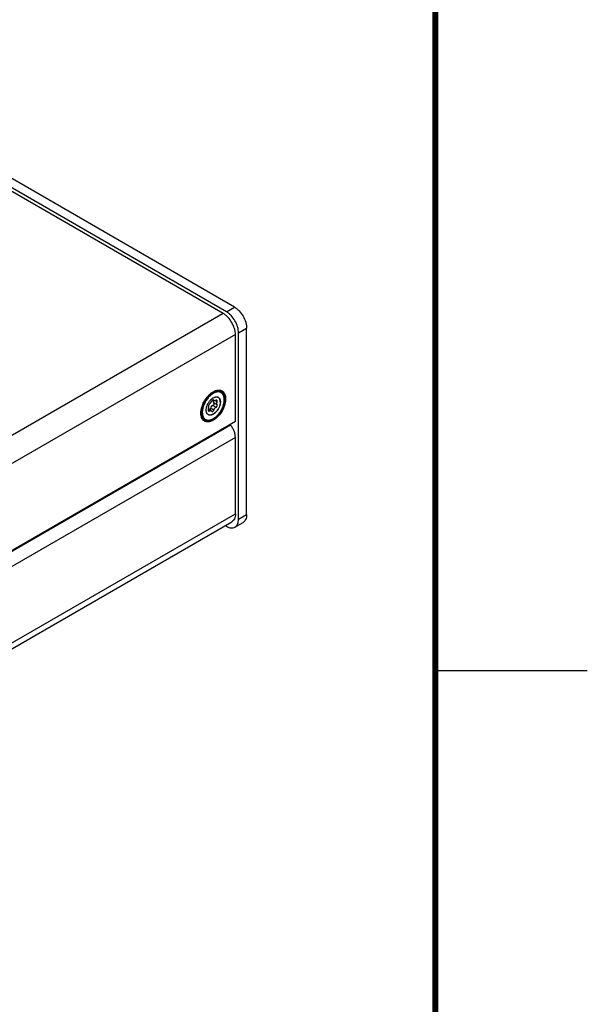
# Model space of a CAD drawing. Header units: inches. Extents: x 0 to 34, y 0 to 22.
# Tile 34 of 35: x 32.1 to 34, y 15.4 to 18.6. Entities that reach past the tile are written whole.
import ezdxf

# ---------------------------------------------------------------- set-up
doc = ezdxf.new("R2010")
doc.units = ezdxf.units.IN
doc.header["$LTSCALE"] = 1.87
doc.header["$MEASUREMENT"] = 0
doc.layers.get('0').update_dxf_attribs({"linetype": 'CONTINUOUS'})
doc.layers.add('02___PRT_ALL_AXES', color=7, linetype='CONTINUOUS')
doc.layers.add('COSMETIC', color=7, linetype='CONTINUOUS')

msp = doc.modelspace()

# ---------------------------------------------------------------- linework, layer by layer
at = {"color": 7, "linetype": 'CONTINUOUS'}
for p, q in [((32.8392, 17.6965), (26.9943, 21.0712)), ((32.8127, 17.6811), (26.9678, 21.0559)), ((32.8127, 17.6811), (32.8392, 17.6965)), ((32.8527, 17.6119), (32.8792, 17.6273)), ((32.8527, 16.998), (32.8527, 17.6119)), ((32.8792, 17.0133), (32.8792, 17.6273)), ((32.7621, 17.4118), (32.7574, 17.408)), ((32.7629, 17.4115), (32.7578, 17.4072)), ((32.7674, 17.4153), (32.7621, 17.4118)), ((32.7714, 17.4174), (32.7674, 17.4153)), ((32.7783, 17.3664), (32.7681, 17.3723)), ((32.769, 17.391), (32.7723, 17.3891)), ((32.7711, 17.3903), (32.7698, 17.3911)), ((32.7711, 17.3903), (32.7706, 17.3909)), ((32.7817, 17.3753), (32.7715, 17.3812)), ((32.7817, 17.3848), (32.775, 17.3887)), ((32.7304, 17.3568), (32.73, 17.3505)), ((32.7335, 17.3501), (32.7337, 17.3463)), ((32.7571, 17.3542), (32.7533, 17.3564)), ((32.7539, 17.3601), (32.7626, 17.3551)), ((32.7711, 17.3576), (32.761, 17.3634)), ((32.7643, 17.3536), (32.7651, 17.3528)), ((32.8527, 16.998), (32.8792, 17.0133)), ((32.841, 16.9721), (32.8675, 16.9874)), ((32.8088, 16.9772), (32.8127, 16.9749))]:
    msp.add_line(p, q, dxfattribs=at)
at = {"color": 3, "linetype": 'CONTINUOUS'}
for p, q in [((32.8025, 17.6752), (26.978, 21.0382)), ((32.8025, 17.6752), (30.6914, 16.4563)), ((32.8424, 17.606), (30.7713, 16.4102)), ((32.8424, 17.3215), (32.8424, 17.606)), ((32.7709, 17.4186), (32.7746, 17.4204)), ((32.7292, 17.3418), (32.7289, 17.346)), ((31.0177, 16.2679), (32.8424, 17.3215)), ((32.8267, 17.3078), (31.0217, 16.2656)), ((32.8267, 17.3078), (32.8244, 17.3111)), ((32.8424, 17.2676), (31.064, 16.2407)), ((32.8424, 17.0157), (32.8424, 17.2676)), ((31.1277, 16.0257), (32.8424, 17.0157)), ((31.1277, 16.0065), (32.8307, 16.9899))]:
    msp.add_line(p, q, dxfattribs=at)
at = {"color": 2, "linetype": 'CONTINUOUS'}
msp.add_line((33.5, 16.5), (34, 16.5), dxfattribs=at)
at = {"color": 7, "linetype": 'CONTINUOUS', "const_width": 0.02}
msp.add_lwpolyline([(33.5, 0.5), (33.5, 21.5)], dxfattribs=at)
at = {"color": 3, "linetype": 'CONTINUOUS'}
for centre, radius, start, end in [((32.8196, 17.3433), 0.0902, 137.4134, 141.215), ((32.7915, 17.3814), 0.0425, 110.5178, 113.5059), ((32.7811, 17.3474), 0.0521, 179.9949, 181.5309)]:
    msp.add_arc(centre, radius, start, end, dxfattribs=at)
at = {"color": 7, "linetype": 'CONTINUOUS'}
for centre, radius, start, end in [((32.806, 17.3541), 0.069, 132.3481, 133.0276), ((32.8027, 17.3579), 0.0639, 127.779, 132.4167), ((32.7998, 17.3616), 0.0593, 126.5585, 127.7591), ((32.7884, 17.3802), 0.0409, 112.4191, 114.5424), ((32.7858, 17.4023), 0.0177, 60.0001, 62.609), ((32.7806, 17.3899), 0.011, 59.9949, 62.119), ((32.7586, 17.3518), 0.011, 237.8918, 239.9943), ((32.7505, 17.3411), 0.0177, 237.3825, 239.999)]:
    msp.add_arc(centre, radius, start, end, dxfattribs=at)
for points, knots in [([(32.8392, 17.6965), (32.842, 17.6949), (32.8474, 17.6911), (32.8575, 17.6816), (32.8682, 17.667), (32.8755, 17.6505), (32.8786, 17.637), (32.8792, 17.6304), (32.8792, 17.6273)], [0, 0, 0, 0, 0.114176, 0.237568, 0.500006, 0.76244, 0.885829, 1, 1, 1, 1]), ([(32.8527, 17.6119), (32.8527, 17.6151), (32.8521, 17.6217), (32.849, 17.6352), (32.8417, 17.6517), (32.831, 17.6663), (32.8209, 17.6758), (32.8155, 17.6796), (32.8127, 17.6811)], [0, 0, 0, 0, 0.114171, 0.23756, 0.499994, 0.762432, 0.885824, 1, 1, 1, 1]), ([(32.7578, 17.4072), (32.7561, 17.4057), (32.7528, 17.4025), (32.7484, 17.3971), (32.7442, 17.3913), (32.7405, 17.3852), (32.7373, 17.3787), (32.7347, 17.3722), (32.7327, 17.3657), (32.7318, 17.3613), (32.7314, 17.3591)], [0, 0, 0, 0, 0.121229, 0.246562, 0.374555, 0.503661, 0.632288, 0.758861, 0.881884, 1, 1, 1, 1]), ([(32.759, 17.4045), (32.7574, 17.4031), (32.7543, 17.3999), (32.7501, 17.3948), (32.7462, 17.3893), (32.7428, 17.3834), (32.7398, 17.3774), (32.7373, 17.3712), (32.7354, 17.365), (32.7346, 17.3608), (32.7342, 17.3587)], [0, 0, 0, 0, 0.1217, 0.247284, 0.375342, 0.50437, 0.632826, 0.75919, 0.882017, 1, 1, 1, 1]), ([(32.7463, 17.3574), (32.7463, 17.3581), (32.7463, 17.3594), (32.7465, 17.3622), (32.7472, 17.3658), (32.7484, 17.3702), (32.7501, 17.3745), (32.7521, 17.3788), (32.7546, 17.383), (32.7573, 17.3868), (32.7603, 17.3904), (32.7635, 17.3935), (32.7669, 17.3962), (32.7703, 17.3983), (32.7731, 17.3996), (32.7754, 17.4004), (32.777, 17.4007), (32.7786, 17.401), (32.7802, 17.401), (32.7817, 17.4009), (32.7831, 17.4007), (32.7845, 17.4003), (32.7853, 17.3999), (32.7857, 17.3997)], [0, 0, 0, 0, 0.030564, 0.062197, 0.128288, 0.197601, 0.269299, 0.342416, 0.415931, 0.488804, 0.560024, 0.628652, 0.693872, 0.755049, 0.811793, 0.838488, 0.864083, 0.888637, 0.912236, 0.935005, 0.957095, 0.978691, 1, 1, 1, 1]), ([(32.7734, 17.4176), (32.7725, 17.4172), (32.7707, 17.4164), (32.7681, 17.415), (32.7655, 17.4133), (32.7638, 17.4121), (32.7629, 17.4115)], [0, 0, 0, 0, 0.236766, 0.482533, 0.737072, 1, 1, 1, 1]), ([(32.7746, 17.415), (32.7738, 17.4147), (32.772, 17.4139), (32.7695, 17.4125), (32.767, 17.4109), (32.7653, 17.4098), (32.7645, 17.4092)], [0, 0, 0, 0, 0.236766, 0.482533, 0.737072, 1, 1, 1, 1]), ([(32.7711, 17.4178), (32.772, 17.4182), (32.7736, 17.4188), (32.7769, 17.4199), (32.7795, 17.4204), (32.7812, 17.4205)], [0, 0, 0, 0, 0.26268, 0.516814, 1, 1, 1, 1]), ([(32.783, 17.4204), (32.7813, 17.4204), (32.7788, 17.42), (32.7754, 17.419), (32.7736, 17.4184), (32.7728, 17.418)], [0, 0, 0, 0, 0.479314, 0.734323, 1, 1, 1, 1]), ([(32.794, 17.418), (32.7933, 17.4183), (32.7918, 17.419), (32.7895, 17.4197), (32.787, 17.42), (32.7844, 17.4201), (32.7817, 17.4199), (32.779, 17.4194), (32.7762, 17.4186), (32.7743, 17.4179), (32.7734, 17.4176)], [0, 0, 0, 0, 0.111969, 0.225693, 0.342377, 0.463068, 0.588624, 0.719696, 0.856736, 1, 1, 1, 1]), ([(32.8056, 17.3917), (32.8056, 17.3929), (32.8056, 17.3953), (32.8051, 17.3987), (32.8045, 17.4014), (32.8039, 17.4035), (32.8032, 17.4054), (32.8022, 17.4076), (32.8007, 17.4101), (32.7989, 17.4122), (32.7969, 17.414), (32.7946, 17.4154), (32.7922, 17.4165), (32.7895, 17.4172), (32.7868, 17.4175), (32.7838, 17.4174), (32.7808, 17.417), (32.7777, 17.4162), (32.7756, 17.4154), (32.7746, 17.415)], [0, 0, 0, 0, 0.075737, 0.147915, 0.21653, 0.249547, 0.281729, 0.343722, 0.402945, 0.459967, 0.515495, 0.570347, 0.625391, 0.68148, 0.73939, 0.799773, 0.86313, 0.929806, 1, 1, 1, 1]), ([(32.7812, 17.4205), (32.7823, 17.4206), (32.784, 17.4207), (32.7863, 17.4205), (32.7879, 17.4203), (32.7895, 17.4199), (32.7911, 17.4194), (32.7926, 17.4188), (32.7935, 17.4183), (32.794, 17.418)], [0, 0, 0, 0, 0.260879, 0.387768, 0.512678, 0.635949, 0.757962, 0.879154, 1, 1, 1, 1]), ([(32.794, 17.418), (32.7936, 17.4182), (32.7928, 17.4187), (32.7915, 17.4192), (32.7902, 17.4196), (32.7884, 17.4201), (32.786, 17.4205), (32.784, 17.4205), (32.783, 17.4204)], [0, 0, 0, 0, 0.120288, 0.241055, 0.36277, 0.485883, 0.737813, 1, 1, 1, 1]), ([(32.7947, 17.4176), (32.7951, 17.4173), (32.796, 17.4167), (32.7973, 17.4158), (32.7985, 17.4147), (32.7997, 17.4135), (32.8007, 17.4122), (32.802, 17.4103), (32.8031, 17.4083), (32.804, 17.4061), (32.8048, 17.4037), (32.8056, 17.4006), (32.8061, 17.3966), (32.8062, 17.3939), (32.8062, 17.3925)], [0, 0, 0, 0, 0.055592, 0.111346, 0.167479, 0.224193, 0.281662, 0.340042, 0.460087, 0.522091, 0.58554, 0.717041, 0.855166, 1, 1, 1, 1]), ([(32.7337, 17.3463), (32.7338, 17.3451), (32.7341, 17.3427), (32.7349, 17.3393), (32.736, 17.3362), (32.7374, 17.3334), (32.7391, 17.3309), (32.7411, 17.3288), (32.7434, 17.327), (32.7459, 17.3257), (32.7486, 17.3248), (32.7515, 17.3243), (32.7546, 17.3243), (32.7578, 17.3247), (32.7611, 17.3254), (32.7645, 17.3266), (32.7679, 17.3282), (32.7713, 17.3302), (32.7748, 17.3326), (32.7781, 17.3353), (32.7814, 17.3383), (32.7846, 17.3416), (32.7876, 17.3452), (32.7905, 17.349), (32.7932, 17.353), (32.7957, 17.3572), (32.798, 17.3615), (32.7999, 17.3658), (32.8017, 17.3702), (32.8031, 17.3747), (32.8042, 17.3791), (32.805, 17.3834), (32.8055, 17.3876), (32.8056, 17.3903), (32.8056, 17.3917)], [0, 0, 0, 0, 0.029483, 0.057413, 0.083856, 0.108946, 0.132894, 0.155986, 0.178574, 0.201053, 0.223826, 0.247271, 0.271713, 0.297406, 0.324524, 0.353172, 0.383384, 0.415139, 0.448366, 0.482954, 0.518755, 0.555598, 0.593286, 0.631608, 0.670339, 0.709248, 0.7481, 0.786659, 0.824697, 0.861994, 0.898346, 0.933566, 0.967494, 1, 1, 1, 1]), ([(32.8046, 17.3789), (32.8041, 17.3769), (32.803, 17.3727), (32.8007, 17.3666), (32.7979, 17.3605), (32.7947, 17.3546), (32.791, 17.349), (32.787, 17.3437), (32.7827, 17.3389), (32.7781, 17.3346), (32.7734, 17.3309), (32.7686, 17.3279), (32.7638, 17.3255), (32.759, 17.3239), (32.755, 17.3232), (32.7519, 17.3231), (32.7497, 17.3232), (32.7476, 17.3235), (32.7455, 17.3241), (32.7435, 17.3248), (32.7423, 17.3254), (32.7417, 17.3258)], [0, 0, 0, 0, 0.069058, 0.140163, 0.212617, 0.285668, 0.358542, 0.43047, 0.500721, 0.568633, 0.63365, 0.695355, 0.753514, 0.808114, 0.859403, 0.883983, 0.907956, 0.931425, 0.9545, 0.977309, 1, 1, 1, 1]), ([(32.7926, 17.3846), (32.7926, 17.3839), (32.7925, 17.3825), (32.7923, 17.3797), (32.7916, 17.3761), (32.7904, 17.3718), (32.7888, 17.3674), (32.7867, 17.3631), (32.7842, 17.359), (32.7815, 17.3551), (32.7785, 17.3516), (32.7753, 17.3484), (32.7719, 17.3458), (32.7691, 17.344), (32.7668, 17.3428), (32.7651, 17.3421), (32.7634, 17.3416), (32.7618, 17.3412), (32.7602, 17.341), (32.7586, 17.3409), (32.7571, 17.341), (32.7557, 17.3413), (32.7544, 17.3417), (32.7535, 17.3421), (32.7531, 17.3423)], [0, 0, 0, 0, 0.030561, 0.062194, 0.128286, 0.197597, 0.269293, 0.342408, 0.415922, 0.488793, 0.560011, 0.628636, 0.693853, 0.755027, 0.783981, 0.811804, 0.838496, 0.864091, 0.888642, 0.91224, 0.935008, 0.957097, 0.978692, 1, 1, 1, 1]), ([(32.7929, 17.3843), (32.7929, 17.3837), (32.7929, 17.3823), (32.7926, 17.3795), (32.792, 17.3759), (32.7907, 17.3715), (32.789, 17.3671), (32.7869, 17.3627), (32.7845, 17.3586), (32.7817, 17.3547), (32.7786, 17.3511), (32.7759, 17.3485), (32.7736, 17.3466), (32.7719, 17.3454), (32.7702, 17.3443), (32.7685, 17.3433), (32.7668, 17.3425), (32.7651, 17.3418), (32.7634, 17.3413), (32.7618, 17.3409), (32.7602, 17.3408), (32.7586, 17.3407), (32.7571, 17.3409), (32.7557, 17.3412), (32.7543, 17.3416), (32.7535, 17.3421), (32.7531, 17.3423)], [0, 0, 0, 0, 0.030656, 0.062393, 0.12872, 0.198294, 0.270255, 0.343615, 0.417331, 0.490339, 0.561611, 0.630193, 0.663225, 0.695291, 0.72632, 0.756255, 0.78506, 0.812717, 0.839237, 0.864654, 0.889035, 0.912479, 0.935119, 0.957118, 0.978673, 1, 1, 1, 1]), ([(32.7571, 17.3775), (32.757, 17.3774), (32.7566, 17.3771), (32.7562, 17.3767), (32.7557, 17.3762), (32.7551, 17.3754), (32.7545, 17.3744), (32.754, 17.3733), (32.7537, 17.3724), (32.7535, 17.3717), (32.7534, 17.3711), (32.7533, 17.3705), (32.7533, 17.3699), (32.7534, 17.3694), (32.7535, 17.369), (32.7536, 17.3688), (32.7537, 17.3686)], [0, 0, 0, 0, 0.057531, 0.119964, 0.186507, 0.256341, 0.401988, 0.548646, 0.619729, 0.687944, 0.752402, 0.812347, 0.867207, 0.916683, 0.960811, 1, 1, 1, 1]), ([(32.7545, 17.3647), (32.7545, 17.3651), (32.7545, 17.3659), (32.7544, 17.367), (32.7541, 17.3679), (32.7538, 17.3684), (32.7537, 17.3686)], [0, 0, 0, 0, 0.296564, 0.562118, 0.795782, 1, 1, 1, 1]), ([(32.7571, 17.3775), (32.7574, 17.3777), (32.7581, 17.3782), (32.7591, 17.3791), (32.76, 17.3802), (32.761, 17.3813), (32.7619, 17.3825), (32.7628, 17.3837), (32.7636, 17.385), (32.764, 17.3859), (32.7643, 17.3864)], [0, 0, 0, 0, 0.104909, 0.219428, 0.342005, 0.470751, 0.603355, 0.737336, 0.870331, 1, 1, 1, 1]), ([(32.7681, 17.3723), (32.7676, 17.3722), (32.7666, 17.3719), (32.7655, 17.3714), (32.7647, 17.3708), (32.7639, 17.3702), (32.7629, 17.3693), (32.7622, 17.3682), (32.7618, 17.3673), (32.7614, 17.3663), (32.7611, 17.365), (32.761, 17.364), (32.761, 17.3634)], [0, 0, 0, 0, 0.121015, 0.243325, 0.304948, 0.366863, 0.49148, 0.617265, 0.68062, 0.744212, 0.871935, 1, 1, 1, 1]), ([(32.7706, 17.3909), (32.7705, 17.391), (32.7703, 17.3911), (32.7699, 17.3911), (32.7696, 17.3911), (32.7692, 17.3911), (32.7687, 17.3909), (32.7683, 17.3908), (32.7678, 17.3905), (32.7674, 17.3902), (32.7669, 17.3898), (32.7663, 17.3893), (32.7656, 17.3885), (32.7649, 17.3875), (32.7644, 17.3868), (32.7643, 17.3864)], [0, 0, 0, 0, 0.038298, 0.078883, 0.122865, 0.170954, 0.22352, 0.280622, 0.342103, 0.407601, 0.476629, 0.548579, 0.698365, 0.850962, 1, 1, 1, 1]), ([(32.7681, 17.3723), (32.7686, 17.3724), (32.7695, 17.3728), (32.7708, 17.3736), (32.7718, 17.3747), (32.7724, 17.3758), (32.7727, 17.3768), (32.7728, 17.3775), (32.7729, 17.3782), (32.7728, 17.3789), (32.7726, 17.3795), (32.7723, 17.3801), (32.772, 17.3807), (32.7717, 17.381), (32.7715, 17.3812)], [0, 0, 0, 0, 0.126927, 0.257633, 0.390323, 0.521861, 0.586299, 0.649327, 0.710796, 0.770711, 0.829224, 0.886676, 0.943489, 1, 1, 1, 1]), ([(32.7709, 17.3899), (32.7707, 17.3896), (32.7703, 17.389), (32.7699, 17.3881), (32.7696, 17.3874), (32.7695, 17.3867), (32.7694, 17.3862), (32.7694, 17.3858)], [0, 0, 0, 0, 0.260569, 0.513182, 0.636899, 0.759201, 1, 1, 1, 1]), ([(32.7694, 17.3858), (32.7694, 17.3854), (32.7695, 17.3847), (32.7697, 17.3839), (32.7701, 17.3831), (32.7706, 17.3821), (32.7712, 17.3815), (32.7715, 17.3812)], [0, 0, 0, 0, 0.246188, 0.369777, 0.493962, 0.744901, 1, 1, 1, 1]), ([(32.7711, 17.3903), (32.7712, 17.3902), (32.7713, 17.39), (32.7716, 17.3896), (32.7719, 17.3894), (32.7721, 17.3892), (32.7723, 17.3891)], [0, 0, 0, 0, 0.253876, 0.502359, 0.749576, 1, 1, 1, 1]), ([(32.7723, 17.3891), (32.7724, 17.389), (32.7728, 17.3889), (32.7734, 17.3887), (32.7741, 17.3886), (32.7749, 17.3887), (32.7757, 17.3888), (32.7765, 17.389), (32.7774, 17.3893), (32.778, 17.3896), (32.7783, 17.3897)], [0, 0, 0, 0, 0.095939, 0.198362, 0.309052, 0.428992, 0.558444, 0.697211, 0.844739, 1, 1, 1, 1]), ([(32.7814, 17.3899), (32.7813, 17.39), (32.7811, 17.3901), (32.7806, 17.3902), (32.7801, 17.3902), (32.7796, 17.3902), (32.779, 17.39), (32.7786, 17.3898), (32.7783, 17.3897)], [0, 0, 0, 0, 0.105482, 0.214616, 0.448728, 0.575995, 0.710488, 1, 1, 1, 1]), ([(32.7783, 17.3664), (32.7787, 17.3666), (32.7793, 17.367), (32.78, 17.3675), (32.7807, 17.3682), (32.7814, 17.3692), (32.7821, 17.3705), (32.7825, 17.3719), (32.7826, 17.373), (32.7824, 17.3738), (32.7823, 17.3744), (32.782, 17.3749), (32.7818, 17.3752), (32.7817, 17.3753)], [0, 0, 0, 0, 0.124298, 0.190152, 0.25782, 0.396132, 0.534068, 0.666256, 0.78847, 0.84527, 0.899188, 0.950594, 1, 1, 1, 1]), ([(32.7817, 17.3848), (32.7815, 17.3844), (32.7811, 17.3835), (32.7806, 17.3822), (32.7803, 17.3809), (32.7802, 17.38), (32.7802, 17.3796)], [0, 0, 0, 0, 0.265444, 0.521528, 0.766618, 1, 1, 1, 1]), ([(32.7802, 17.3796), (32.7802, 17.3791), (32.7803, 17.3783), (32.7806, 17.3772), (32.781, 17.3762), (32.7815, 17.3756), (32.7817, 17.3753)], [0, 0, 0, 0, 0.266091, 0.519903, 0.763568, 1, 1, 1, 1]), ([(32.7817, 17.3848), (32.7818, 17.3851), (32.7821, 17.3856), (32.7824, 17.3864), (32.7825, 17.3871), (32.7825, 17.3879), (32.7825, 17.3885), (32.7822, 17.3891), (32.7819, 17.3895), (32.7817, 17.3898), (32.7815, 17.3899), (32.7814, 17.3899)], [0, 0, 0, 0, 0.156705, 0.305768, 0.445052, 0.573529, 0.691088, 0.799066, 0.900469, 0.950184, 1, 1, 1, 1]), ([(32.7861, 17.3995), (32.7866, 17.3991), (32.7877, 17.3984), (32.789, 17.3971), (32.7902, 17.3955), (32.7912, 17.3936), (32.792, 17.3916), (32.7925, 17.3893), (32.7929, 17.3869), (32.7929, 17.3852), (32.7929, 17.3843)], [0, 0, 0, 0, 0.108013, 0.218062, 0.332, 0.451362, 0.577272, 0.710491, 0.851435, 1, 1, 1, 1]), ([(32.7926, 17.3846), (32.7926, 17.3854), (32.7925, 17.387), (32.7922, 17.3894), (32.7917, 17.3916), (32.7909, 17.3936), (32.79, 17.3954), (32.7889, 17.397), (32.7876, 17.3984), (32.7866, 17.3991), (32.7861, 17.3994)], [0, 0, 0, 0, 0.14808, 0.288805, 0.422026, 0.548111, 0.667755, 0.781973, 0.892154, 1, 1, 1, 1]), ([(32.8062, 17.3925), (32.8062, 17.3914), (32.8062, 17.3892), (32.8058, 17.3858), (32.8053, 17.3824), (32.8049, 17.3801), (32.8046, 17.3789)], [0, 0, 0, 0, 0.238919, 0.485645, 0.739523, 1, 1, 1, 1]), ([(32.741, 17.3262), (32.7402, 17.3267), (32.7387, 17.3277), (32.7366, 17.3295), (32.7348, 17.3317), (32.7333, 17.3341), (32.732, 17.3368), (32.7309, 17.3397), (32.7302, 17.3428), (32.7298, 17.345), (32.7297, 17.3461)], [0, 0, 0, 0, 0.114462, 0.230003, 0.347791, 0.468791, 0.593877, 0.723778, 0.859075, 1, 1, 1, 1]), ([(32.73, 17.3505), (32.73, 17.3491), (32.7301, 17.3464), (32.7306, 17.3425), (32.7315, 17.3389), (32.7328, 17.3356), (32.7343, 17.3326), (32.7359, 17.3304), (32.7373, 17.3289), (32.7385, 17.3279), (32.7397, 17.327), (32.7405, 17.3265), (32.741, 17.3262)], [0, 0, 0, 0, 0.148557, 0.289452, 0.422641, 0.548537, 0.667874, 0.781791, 0.837226, 0.891911, 0.946084, 1, 1, 1, 1]), ([(32.7314, 17.3591), (32.7312, 17.3576), (32.7308, 17.3546), (32.7307, 17.3515), (32.7307, 17.3501)], [0, 0, 0, 0, 0.511171, 1, 1, 1, 1]), ([(32.7307, 17.3501), (32.7307, 17.3487), (32.7308, 17.3461), (32.7313, 17.3423), (32.7321, 17.3388), (32.7333, 17.3356), (32.7347, 17.3327), (32.7362, 17.3305), (32.7376, 17.329), (32.7386, 17.328), (32.7398, 17.327), (32.7406, 17.3265), (32.741, 17.3262)], [0, 0, 0, 0, 0.14795, 0.28851, 0.421694, 0.547816, 0.667516, 0.781795, 0.837354, 0.892094, 0.946233, 1, 1, 1, 1]), ([(32.7342, 17.3587), (32.734, 17.3573), (32.7337, 17.3544), (32.7335, 17.3515), (32.7335, 17.3501)], [0, 0, 0, 0, 0.511171, 1, 1, 1, 1]), ([(32.7527, 17.3425), (32.7522, 17.3428), (32.7512, 17.3436), (32.7499, 17.3449), (32.7488, 17.3465), (32.7479, 17.3483), (32.7472, 17.3504), (32.7466, 17.3526), (32.7463, 17.3549), (32.7463, 17.3566), (32.7463, 17.3574)], [0, 0, 0, 0, 0.107848, 0.218028, 0.332242, 0.451886, 0.577973, 0.71119, 0.851907, 1, 1, 1, 1]), ([(32.7537, 17.3591), (32.7536, 17.3588), (32.7535, 17.3582), (32.7533, 17.3574), (32.7533, 17.3566), (32.7533, 17.3558), (32.7535, 17.3551), (32.7537, 17.3545), (32.754, 17.3541), (32.7543, 17.3539), (32.7544, 17.3538), (32.7545, 17.3537)], [0, 0, 0, 0, 0.156739, 0.308136, 0.451184, 0.583773, 0.704429, 0.812837, 0.910235, 0.955821, 1, 1, 1, 1]), ([(32.7537, 17.3591), (32.7538, 17.3596), (32.7541, 17.3606), (32.7543, 17.362), (32.7545, 17.3634), (32.7545, 17.3643), (32.7545, 17.3647)], [0, 0, 0, 0, 0.265939, 0.524167, 0.770243, 1, 1, 1, 1]), ([(32.7545, 17.3537), (32.7546, 17.3537), (32.7548, 17.3536), (32.7551, 17.3535), (32.7554, 17.3535), (32.7557, 17.3535), (32.7561, 17.3536), (32.7566, 17.3538), (32.7569, 17.3541), (32.7571, 17.3542)], [0, 0, 0, 0, 0.108967, 0.218382, 0.33086, 0.448671, 0.573605, 0.706918, 1, 1, 1, 1]), ([(32.7626, 17.3551), (32.7624, 17.3552), (32.762, 17.3554), (32.7613, 17.3556), (32.7606, 17.3557), (32.7599, 17.3556), (32.7592, 17.3554), (32.7585, 17.3551), (32.7578, 17.3547), (32.7573, 17.3544), (32.7571, 17.3542)], [0, 0, 0, 0, 0.118302, 0.234628, 0.350983, 0.469509, 0.592218, 0.720831, 0.856595, 1, 1, 1, 1]), ([(32.7573, 17.3581), (32.7575, 17.3582), (32.758, 17.3583), (32.7587, 17.3587), (32.7593, 17.3592), (32.7599, 17.3599), (32.7603, 17.3607), (32.7608, 17.3619), (32.7609, 17.3628), (32.761, 17.3634)], [0, 0, 0, 0, 0.107171, 0.219283, 0.337502, 0.461951, 0.591864, 0.725905, 1, 1, 1, 1]), ([(32.7643, 17.3536), (32.764, 17.3539), (32.7636, 17.3545), (32.763, 17.3549), (32.7626, 17.3551)], [0, 0, 0, 0, 0.515464, 1, 1, 1, 1]), ([(32.7651, 17.3528), (32.7652, 17.3528), (32.7655, 17.3527), (32.7659, 17.3525), (32.7663, 17.3525), (32.7667, 17.3525), (32.7672, 17.3527), (32.7678, 17.3529), (32.7686, 17.3534), (32.7694, 17.3542), (32.7702, 17.3552), (32.7708, 17.3563), (32.771, 17.3571), (32.7711, 17.3576)], [0, 0, 0, 0, 0.048236, 0.096642, 0.146128, 0.197466, 0.251261, 0.307903, 0.430105, 0.563694, 0.705925, 0.85284, 1, 1, 1, 1]), ([(32.7783, 17.3664), (32.7774, 17.3661), (32.7758, 17.3651), (32.7737, 17.3631), (32.7721, 17.3605), (32.7714, 17.3586), (32.7711, 17.3576)], [0, 0, 0, 0, 0.232638, 0.481422, 0.740007, 1, 1, 1, 1]), ([(32.8792, 17.0133), (32.8792, 17.0104), (32.8788, 17.005), (32.8765, 16.9975), (32.8728, 16.9914), (32.8693, 16.9885), (32.8675, 16.9874)], [0, 0, 0, 0, 0.289536, 0.549108, 0.78225, 1, 1, 1, 1]), ([(32.841, 16.9721), (32.8428, 16.9732), (32.8463, 16.9761), (32.85, 16.9822), (32.8522, 16.9897), (32.8527, 16.9951), (32.8527, 16.998)], [0, 0, 0, 0, 0.21775, 0.450892, 0.710464, 1, 1, 1, 1]), ([(32.8127, 16.9749), (32.8152, 16.9735), (32.8201, 16.9711), (32.8277, 16.9693), (32.8348, 16.9695), (32.8391, 16.971), (32.841, 16.9721)], [0, 0, 0, 0, 0.289542, 0.549115, 0.782256, 1, 1, 1, 1])]:
    msp.add_open_spline(points, degree=3, knots=knots, dxfattribs=at)
at = {"color": 3, "linetype": 'CONTINUOUS'}
for points, knots in [([(32.8424, 17.606), (32.8424, 17.6092), (32.8418, 17.6158), (32.8387, 17.6292), (32.8314, 17.6458), (32.8207, 17.6604), (32.8106, 17.6699), (32.8052, 17.6736), (32.8025, 17.6752)], [0, 0, 0, 0, 0.114171, 0.23756, 0.499994, 0.762432, 0.885824, 1, 1, 1, 1]), ([(32.7532, 17.4043), (32.7539, 17.4051), (32.7568, 17.4082), (32.76, 17.4111), (32.7625, 17.413)], [0, 0, 0, 0, 0.257191, 1, 1, 1, 1]), ([(32.7625, 17.413), (32.7632, 17.4136), (32.7659, 17.4156), (32.7687, 17.4174), (32.7709, 17.4186)], [0, 0, 0, 0, 0.258973, 1, 1, 1, 1]), ([(32.7766, 17.4212), (32.7789, 17.422), (32.7832, 17.4232), (32.7898, 17.4236), (32.7958, 17.4222), (32.7992, 17.4202), (32.8007, 17.419)], [0, 0, 0, 0, 0.280543, 0.535048, 0.770929, 1, 1, 1, 1]), ([(32.8007, 17.419), (32.8023, 17.4178), (32.8051, 17.4147), (32.8081, 17.4089), (32.8099, 17.4019), (32.8102, 17.397), (32.8102, 17.3944)], [0, 0, 0, 0, 0.218239, 0.453839, 0.713993, 1, 1, 1, 1]), ([(32.8102, 17.3944), (32.8102, 17.3915), (32.8098, 17.3856), (32.8073, 17.3734), (32.8012, 17.3583), (32.7923, 17.3444), (32.7837, 17.3348), (32.7769, 17.3287), (32.7699, 17.3239), (32.7628, 17.3204), (32.7559, 17.3185), (32.7494, 17.3182), (32.7434, 17.3195), (32.7382, 17.3225), (32.7341, 17.327), (32.7321, 17.3308), (32.7314, 17.3328)], [0, 0, 0, 0, 0.065588, 0.13612, 0.286391, 0.439746, 0.513838, 0.584283, 0.649957, 0.710171, 0.764726, 0.814219, 0.86009, 0.904636, 0.950494, 1, 1, 1, 1]), ([(32.7314, 17.3649), (32.7318, 17.3664), (32.7336, 17.3727), (32.7362, 17.3787), (32.7384, 17.3831)], [0, 0, 0, 0, 0.244032, 1, 1, 1, 1]), ([(32.7384, 17.3831), (32.7392, 17.3846), (32.7424, 17.3904), (32.7461, 17.3959), (32.7493, 17.3998)], [0, 0, 0, 0, 0.251379, 1, 1, 1, 1]), ([(32.7289, 17.3474), (32.7289, 17.3488), (32.7292, 17.3547), (32.7302, 17.3605), (32.7314, 17.3649)], [0, 0, 0, 0, 0.236059, 1, 1, 1, 1]), ([(32.7314, 17.3328), (32.7311, 17.3335), (32.7301, 17.3364), (32.7295, 17.3395), (32.7292, 17.3418)], [0, 0, 0, 0, 0.238313, 1, 1, 1, 1]), ([(32.8424, 17.2676), (32.8424, 17.2709), (32.8416, 17.2779), (32.8384, 17.2883), (32.8335, 17.2985), (32.8291, 17.3049), (32.8267, 17.3078)], [0, 0, 0, 0, 0.227992, 0.477639, 0.738898, 1, 1, 1, 1]), ([(32.8424, 17.0157), (32.8424, 17.0129), (32.842, 17.0074), (32.8398, 16.9999), (32.8361, 16.9939), (32.8326, 16.9909), (32.8307, 16.9899)], [0, 0, 0, 0, 0.289536, 0.549108, 0.78225, 1, 1, 1, 1])]:
    msp.add_open_spline(points, degree=3, knots=knots, dxfattribs=at)
at = {"layer": '02___PRT_ALL_AXES', "color": 7, "linetype": 'CONTINUOUS'}
for p, q in [((32.7711, 17.4178), (32.7687, 17.4168)), ((32.7947, 17.4176), (32.794, 17.418)), ((32.7297, 17.3461), (32.7295, 17.3475)), ((32.7417, 17.3258), (32.741, 17.3262))]:
    msp.add_line(p, q, dxfattribs=at)
at = {"layer": 'COSMETIC', "color": 7, "linetype": 'CONTINUOUS'}
for p, q in [((32.7542, 17.4043), (32.7527, 17.4027)), ((32.7557, 17.4059), (32.7542, 17.4043)), ((32.7589, 17.4089), (32.7557, 17.4059)), ((32.7638, 17.413), (32.7589, 17.4089)), ((32.7754, 17.4197), (32.7712, 17.4177)), ((32.7298, 17.3479), (32.7298, 17.3461)), ((32.7298, 17.3461), (32.7298, 17.346)), ((32.7298, 17.346), (32.73, 17.3441)), ((32.73, 17.3441), (32.7301, 17.3423)), ((32.732, 17.3643), (32.7311, 17.3601))]:
    msp.add_line(p, q, dxfattribs=at)
for points, knots in [([(32.7527, 17.4027), (32.7521, 17.402), (32.7512, 17.4009), (32.7501, 17.3996), (32.7494, 17.3987), (32.7489, 17.398), (32.7485, 17.3976), (32.7483, 17.3973), (32.7481, 17.3971), (32.748, 17.397), (32.7478, 17.3967), (32.7476, 17.3963), (32.7472, 17.3959), (32.7467, 17.3951), (32.746, 17.3942), (32.7452, 17.393), (32.7446, 17.3922), (32.7442, 17.3916), (32.7441, 17.3914), (32.7439, 17.3912), (32.7438, 17.391), (32.7436, 17.3906), (32.7433, 17.3901), (32.7428, 17.3893), (32.7423, 17.3883), (32.7417, 17.3873), (32.7412, 17.3865), (32.7408, 17.3859), (32.7405, 17.3854), (32.7403, 17.3851), (32.7402, 17.3849), (32.7401, 17.3847), (32.74, 17.3846), (32.7399, 17.3843), (32.7398, 17.384), (32.7395, 17.3835), (32.7392, 17.3828), (32.7388, 17.382), (32.7383, 17.381), (32.7378, 17.3799), (32.7374, 17.3791), (32.7371, 17.3786), (32.7369, 17.3782), (32.7368, 17.378), (32.7367, 17.3778), (32.7366, 17.3775), (32.7364, 17.3769), (32.736, 17.3759), (32.7355, 17.3747), (32.735, 17.3734), (32.7346, 17.3724), (32.7344, 17.3718), (32.7343, 17.3715), (32.7342, 17.3713), (32.7341, 17.3711), (32.734, 17.3707), (32.7338, 17.3702), (32.7335, 17.3693), (32.7332, 17.3682), (32.7327, 17.3665), (32.7323, 17.3652), (32.732, 17.3643)], [0, 0, 0, 0, 0.0625, 0.09375, 0.125, 0.140625, 0.15625, 0.164062, 0.167969, 0.171875, 0.179688, 0.1875, 0.203125, 0.21875, 0.25, 0.28125, 0.3125, 0.320312, 0.328125, 0.332031, 0.335938, 0.34375, 0.359375, 0.375, 0.40625, 0.4375, 0.453125, 0.46875, 0.484375, 0.492188, 0.496094, 0.5, 0.503906, 0.507812, 0.515625, 0.53125, 0.546875, 0.5625, 0.59375, 0.625, 0.640625, 0.65625, 0.664062, 0.667969, 0.671875, 0.679688, 0.6875, 0.71875, 0.75, 0.78125, 0.8125, 0.820312, 0.828125, 0.832031, 0.835938, 0.84375, 0.859375, 0.875, 0.90625, 0.9375, 1, 1, 1, 1]), ([(32.7712, 17.4177), (32.7711, 17.4176), (32.7708, 17.4175), (32.7704, 17.4173), (32.7702, 17.4171), (32.77, 17.4171), (32.7699, 17.417), (32.7697, 17.4169), (32.7694, 17.4167), (32.769, 17.4165), (32.7685, 17.4162), (32.7681, 17.4159), (32.7676, 17.4156), (32.7671, 17.4153), (32.7666, 17.415), (32.7662, 17.4147), (32.7658, 17.4144), (32.7655, 17.4142), (32.7653, 17.414), (32.7651, 17.4139), (32.765, 17.4138), (32.7647, 17.4136), (32.7643, 17.4133), (32.7639, 17.4131), (32.7638, 17.413)], [0, 0, 0, 0, 0.0625, 0.125, 0.15625, 0.171875, 0.1875, 0.21875, 0.25, 0.3125, 0.375, 0.4375, 0.5, 0.5625, 0.625, 0.6875, 0.75, 0.78125, 0.8125, 0.828125, 0.84375, 0.875, 0.9375, 1, 1, 1, 1]), ([(32.8094, 17.3938), (32.8093, 17.3945), (32.8092, 17.3958), (32.809, 17.3974), (32.8089, 17.3986), (32.8088, 17.3996), (32.8088, 17.4004), (32.8087, 17.401), (32.8086, 17.4015), (32.8086, 17.4019), (32.8086, 17.4022), (32.8086, 17.4024), (32.8086, 17.4025), (32.8086, 17.4026), (32.8085, 17.4027), (32.8085, 17.4028), (32.8084, 17.403), (32.8083, 17.4033), (32.8082, 17.4037), (32.808, 17.4043), (32.8078, 17.4049), (32.8075, 17.4058), (32.8073, 17.4066), (32.807, 17.4074), (32.8068, 17.4081), (32.8066, 17.4086), (32.8065, 17.409), (32.8064, 17.4094), (32.8063, 17.4096), (32.8062, 17.4098), (32.8062, 17.4099), (32.8061, 17.4101), (32.8061, 17.4102), (32.8059, 17.4104), (32.8058, 17.4106), (32.8056, 17.4109), (32.8053, 17.4113), (32.805, 17.4118), (32.8044, 17.4127), (32.8039, 17.4135), (32.8034, 17.4143), (32.8031, 17.4147), (32.8029, 17.415), (32.8026, 17.4154), (32.8025, 17.4156), (32.8023, 17.4158), (32.8023, 17.4159), (32.8022, 17.416), (32.8022, 17.416), (32.8021, 17.416), (32.802, 17.4161), (32.8019, 17.4162), (32.8018, 17.4163), (32.8016, 17.4165), (32.8012, 17.4167), (32.8007, 17.4171), (32.8002, 17.4175), (32.7996, 17.418), (32.799, 17.4184), (32.7984, 17.4189), (32.7979, 17.4192), (32.7976, 17.4195), (32.7974, 17.4197), (32.7972, 17.4198), (32.7971, 17.4199), (32.797, 17.4199), (32.797, 17.42), (32.7969, 17.42), (32.7969, 17.42), (32.7968, 17.4201), (32.7966, 17.4201), (32.7963, 17.4202), (32.7959, 17.4203), (32.7956, 17.4204), (32.7951, 17.4206), (32.7943, 17.4208), (32.7934, 17.4211), (32.7924, 17.4214), (32.7919, 17.4216), (32.7914, 17.4217), (32.7911, 17.4218), (32.7909, 17.4219), (32.7907, 17.422), (32.7906, 17.422), (32.7904, 17.422), (32.7903, 17.422), (32.7901, 17.422), (32.7899, 17.422), (32.7895, 17.422), (32.7891, 17.422), (32.7886, 17.422), (32.7879, 17.422), (32.7872, 17.422), (32.7864, 17.422), (32.7856, 17.4219), (32.7848, 17.4219), (32.7841, 17.4219), (32.7837, 17.4219), (32.7835, 17.4219), (32.7834, 17.4219), (32.7833, 17.4219), (32.7832, 17.4219), (32.7831, 17.4219), (32.783, 17.4218), (32.7827, 17.4217), (32.7823, 17.4216), (32.7819, 17.4215), (32.7813, 17.4213), (32.7806, 17.4211), (32.7797, 17.4209), (32.7786, 17.4206), (32.7771, 17.4202), (32.776, 17.4198), (32.7754, 17.4197)], [0, 0, 0, 0, 0.03125, 0.0625, 0.078125, 0.09375, 0.109375, 0.117188, 0.125, 0.132812, 0.136719, 0.138672, 0.140625, 0.142578, 0.144531, 0.146484, 0.148438, 0.15625, 0.164062, 0.171875, 0.1875, 0.203125, 0.21875, 0.234375, 0.25, 0.257812, 0.265625, 0.273438, 0.277344, 0.28125, 0.283203, 0.285156, 0.289062, 0.292969, 0.296875, 0.304688, 0.3125, 0.328125, 0.34375, 0.375, 0.390625, 0.398438, 0.40625, 0.414062, 0.421875, 0.425781, 0.427734, 0.428711, 0.429688, 0.431641, 0.433594, 0.4375, 0.441406, 0.445312, 0.453125, 0.46875, 0.484375, 0.5, 0.515625, 0.53125, 0.546875, 0.554688, 0.558594, 0.5625, 0.566406, 0.568359, 0.570312, 0.571289, 0.572266, 0.574219, 0.578125, 0.585938, 0.59375, 0.601562, 0.609375, 0.625, 0.65625, 0.671875, 0.6875, 0.695312, 0.703125, 0.707031, 0.710938, 0.714844, 0.716797, 0.71875, 0.722656, 0.726562, 0.734375, 0.742188, 0.75, 0.765625, 0.78125, 0.796875, 0.8125, 0.828125, 0.84375, 0.851562, 0.853516, 0.855469, 0.857422, 0.858398, 0.859375, 0.863281, 0.867188, 0.875, 0.882812, 0.890625, 0.90625, 0.921875, 0.9375, 0.96875, 1, 1, 1, 1]), ([(32.7301, 17.3423), (32.7302, 17.3418), (32.7305, 17.3407), (32.7309, 17.3391), (32.7312, 17.3377), (32.7314, 17.3366), (32.7316, 17.336), (32.7317, 17.3354), (32.7318, 17.335), (32.7318, 17.3347), (32.7319, 17.3345), (32.7319, 17.3344), (32.7319, 17.3343), (32.732, 17.3342), (32.7321, 17.3341), (32.7322, 17.3338), (32.7323, 17.3336), (32.7325, 17.3332), (32.7327, 17.3328), (32.733, 17.3323), (32.7333, 17.3316), (32.7337, 17.3309), (32.734, 17.3303), (32.7344, 17.3296), (32.7346, 17.3291), (32.7349, 17.3286), (32.735, 17.3283), (32.7351, 17.3281), (32.7352, 17.328), (32.7353, 17.3279), (32.7353, 17.3278), (32.7353, 17.3278), (32.7354, 17.3277), (32.7354, 17.3277), (32.7355, 17.3276), (32.7357, 17.3274), (32.7359, 17.3272), (32.7362, 17.327), (32.7365, 17.3266), (32.7369, 17.3262), (32.7375, 17.3256), (32.7382, 17.3249), (32.7388, 17.3243), (32.7392, 17.3239), (32.7395, 17.3236), (32.7396, 17.3235), (32.7398, 17.3233), (32.7399, 17.3232), (32.7399, 17.3232), (32.74, 17.3231), (32.7402, 17.323), (32.7404, 17.3229), (32.7406, 17.3228), (32.7409, 17.3227), (32.7412, 17.3225), (32.7416, 17.3223), (32.7421, 17.3221), (32.7429, 17.3217), (32.7437, 17.3213), (32.7444, 17.321), (32.7448, 17.3208), (32.7451, 17.3207), (32.7454, 17.3205), (32.7457, 17.3204), (32.7459, 17.3203), (32.7459, 17.3203), (32.746, 17.3203), (32.746, 17.3203), (32.7461, 17.3203), (32.7462, 17.3203), (32.7463, 17.3203), (32.7465, 17.3202), (32.7468, 17.3202), (32.7471, 17.3202), (32.7475, 17.3201), (32.7479, 17.3201), (32.7485, 17.32), (32.7495, 17.3199), (32.7504, 17.3198), (32.7512, 17.3197), (32.7517, 17.3197), (32.752, 17.3196), (32.7523, 17.3196), (32.7526, 17.3196), (32.7527, 17.3196), (32.7528, 17.3196), (32.7529, 17.3195), (32.753, 17.3196), (32.7531, 17.3196), (32.7533, 17.3196), (32.7536, 17.3197), (32.7539, 17.3197), (32.7544, 17.3198), (32.755, 17.3199), (32.7558, 17.3201), (32.7568, 17.3203), (32.7579, 17.3204), (32.7588, 17.3206), (32.7593, 17.3207), (32.7596, 17.3208), (32.7599, 17.3208), (32.7601, 17.3208), (32.7602, 17.3209), (32.7603, 17.3209), (32.7604, 17.3209), (32.7605, 17.3209), (32.7606, 17.3209), (32.7607, 17.321), (32.7609, 17.3211), (32.7613, 17.3212), (32.7617, 17.3214), (32.7622, 17.3217), (32.7629, 17.322), (32.7637, 17.3223), (32.7646, 17.3227), (32.7654, 17.323), (32.7662, 17.3234), (32.7669, 17.3237), (32.7674, 17.3239), (32.7679, 17.3241), (32.7682, 17.3242), (32.7684, 17.3243), (32.7686, 17.3244), (32.7686, 17.3244), (32.7687, 17.3245), (32.7688, 17.3245), (32.7689, 17.3246), (32.7692, 17.3248), (32.7695, 17.325), (32.7699, 17.3253), (32.7704, 17.3256), (32.7714, 17.3263), (32.7725, 17.327), (32.7736, 17.3277), (32.7744, 17.3282), (32.7752, 17.3288), (32.7758, 17.3292), (32.7762, 17.3295), (32.7764, 17.3296), (32.7765, 17.3297), (32.7766, 17.3297), (32.7767, 17.3298), (32.7768, 17.3299), (32.777, 17.3301), (32.7773, 17.3303), (32.7776, 17.3306), (32.778, 17.331), (32.7785, 17.3315), (32.7794, 17.3323), (32.7805, 17.3332), (32.7815, 17.3342), (32.7823, 17.3349), (32.783, 17.3355), (32.7835, 17.336), (32.7838, 17.3363), (32.7841, 17.3365), (32.7842, 17.3367), (32.7844, 17.3368), (32.7845, 17.3369), (32.7847, 17.3372), (32.785, 17.3375), (32.7855, 17.3381), (32.7861, 17.3388), (32.787, 17.3399), (32.788, 17.3411), (32.789, 17.3422), (32.7897, 17.3431), (32.7903, 17.3438), (32.7908, 17.3444), (32.7911, 17.3447), (32.7913, 17.345), (32.7915, 17.3452), (32.7916, 17.3453), (32.7917, 17.3455), (32.7919, 17.3458), (32.7921, 17.3462), (32.7926, 17.3468), (32.7931, 17.3476), (32.7939, 17.3489), (32.7948, 17.3502), (32.7956, 17.3515), (32.7963, 17.3524), (32.7968, 17.3532), (32.7971, 17.3538), (32.7974, 17.3541), (32.7975, 17.3543), (32.7976, 17.3545), (32.7977, 17.3546), (32.7978, 17.3548), (32.7979, 17.3551), (32.7981, 17.3554), (32.7983, 17.3559), (32.7987, 17.3566), (32.7991, 17.3574), (32.7998, 17.3588), (32.8005, 17.3602), (32.8012, 17.3615), (32.8016, 17.3624), (32.8019, 17.3631), (32.8022, 17.3636), (32.8024, 17.364), (32.8026, 17.3644), (32.8027, 17.3646), (32.8028, 17.3647), (32.8028, 17.3649), (32.803, 17.3652), (32.8032, 17.3659), (32.8035, 17.3667), (32.8039, 17.3678), (32.8044, 17.3692), (32.805, 17.371), (32.8058, 17.3732), (32.8063, 17.3746), (32.8066, 17.3753)], [0, 0, 0, 0, 0.015625, 0.03125, 0.046875, 0.054688, 0.0625, 0.066406, 0.070312, 0.074219, 0.075195, 0.076172, 0.077148, 0.078125, 0.080078, 0.082031, 0.085938, 0.089844, 0.09375, 0.101562, 0.109375, 0.117188, 0.125, 0.132812, 0.140625, 0.144531, 0.148438, 0.150391, 0.152344, 0.15332, 0.153809, 0.154297, 0.155273, 0.15625, 0.158203, 0.160156, 0.164062, 0.167969, 0.171875, 0.179688, 0.1875, 0.203125, 0.210938, 0.21875, 0.222656, 0.224609, 0.226562, 0.228516, 0.229492, 0.230469, 0.232422, 0.234375, 0.238281, 0.242188, 0.246094, 0.25, 0.257812, 0.265625, 0.28125, 0.289062, 0.292969, 0.296875, 0.300781, 0.304688, 0.306641, 0.307129, 0.307617, 0.308105, 0.308594, 0.30957, 0.310547, 0.3125, 0.316406, 0.320312, 0.324219, 0.328125, 0.335938, 0.34375, 0.359375, 0.367188, 0.371094, 0.375, 0.378906, 0.380859, 0.382812, 0.383789, 0.384766, 0.385742, 0.386719, 0.388672, 0.390625, 0.394531, 0.398438, 0.40625, 0.414062, 0.421875, 0.4375, 0.445312, 0.449219, 0.453125, 0.455078, 0.457031, 0.458984, 0.459961, 0.460938, 0.461426, 0.461914, 0.462891, 0.464844, 0.46875, 0.472656, 0.476562, 0.484375, 0.492188, 0.5, 0.507812, 0.515625, 0.523438, 0.527344, 0.53125, 0.535156, 0.537109, 0.538086, 0.538574, 0.539062, 0.540039, 0.541016, 0.542969, 0.546875, 0.550781, 0.554688, 0.5625, 0.578125, 0.585938, 0.59375, 0.601562, 0.609375, 0.611328, 0.613281, 0.614258, 0.615234, 0.616211, 0.617188, 0.619141, 0.621094, 0.625, 0.628906, 0.632812, 0.640625, 0.65625, 0.664062, 0.671875, 0.679688, 0.683594, 0.6875, 0.689453, 0.691406, 0.692383, 0.693359, 0.695312, 0.699219, 0.703125, 0.710938, 0.71875, 0.734375, 0.742188, 0.75, 0.757812, 0.761719, 0.765625, 0.767578, 0.769531, 0.770508, 0.771484, 0.773438, 0.777344, 0.78125, 0.789062, 0.796875, 0.8125, 0.820312, 0.828125, 0.835938, 0.839844, 0.841797, 0.84375, 0.844727, 0.845703, 0.847656, 0.849609, 0.851562, 0.855469, 0.859375, 0.867188, 0.875, 0.890625, 0.898438, 0.90625, 0.910156, 0.914062, 0.917969, 0.919922, 0.921875, 0.922852, 0.923828, 0.925781, 0.929688, 0.9375, 0.945312, 0.953125, 0.96875, 0.984375, 1, 1, 1, 1]), ([(32.8066, 17.3753), (32.8067, 17.3757), (32.8069, 17.3765), (32.8071, 17.3775), (32.8073, 17.3782), (32.8074, 17.3786), (32.8075, 17.379), (32.8076, 17.3795), (32.8078, 17.3801), (32.8079, 17.3807), (32.808, 17.3812), (32.8081, 17.3816), (32.8082, 17.382), (32.8083, 17.3827), (32.8084, 17.3835), (32.8085, 17.3841), (32.8086, 17.3845), (32.8087, 17.3848), (32.8087, 17.3851), (32.8087, 17.3855), (32.8088, 17.3862), (32.8089, 17.3869), (32.809, 17.3876), (32.8091, 17.388), (32.8091, 17.3884), (32.8091, 17.3888), (32.8092, 17.3894), (32.8092, 17.39), (32.8092, 17.3904), (32.8093, 17.3908), (32.8093, 17.3912), (32.8093, 17.3918), (32.8093, 17.3927), (32.8094, 17.3935), (32.8094, 17.3938)], [0, 0, 0, 0, 0.0625, 0.125, 0.15625, 0.171875, 0.1875, 0.21875, 0.25, 0.28125, 0.3125, 0.328125, 0.34375, 0.375, 0.4375, 0.46875, 0.484375, 0.5, 0.515625, 0.53125, 0.5625, 0.625, 0.65625, 0.671875, 0.6875, 0.71875, 0.75, 0.78125, 0.8125, 0.828125, 0.84375, 0.875, 0.9375, 1, 1, 1, 1]), ([(32.7311, 17.3601), (32.731, 17.3595), (32.7308, 17.3589), (32.7307, 17.3581), (32.7306, 17.3576), (32.7305, 17.3569), (32.7304, 17.3563), (32.7304, 17.3558), (32.7303, 17.3553), (32.7302, 17.3547), (32.7302, 17.3542), (32.7301, 17.3538), (32.7301, 17.3535), (32.73, 17.353), (32.73, 17.3525), (32.73, 17.352), (32.7299, 17.3515), (32.7299, 17.3508), (32.7299, 17.3502), (32.7298, 17.3497), (32.7298, 17.349), (32.7298, 17.3484), (32.7298, 17.3479)], [0, 0, 0, 0, 0.125, 0.15625, 0.1875, 0.25, 0.3125, 0.34375, 0.375, 0.4375, 0.46875, 0.5, 0.53125, 0.5625, 0.625, 0.65625, 0.6875, 0.75, 0.8125, 0.84375, 0.875, 1, 1, 1, 1])]:
    msp.add_open_spline(points, degree=3, knots=knots, dxfattribs=at)

doc.saveas('drawing.dxf')
